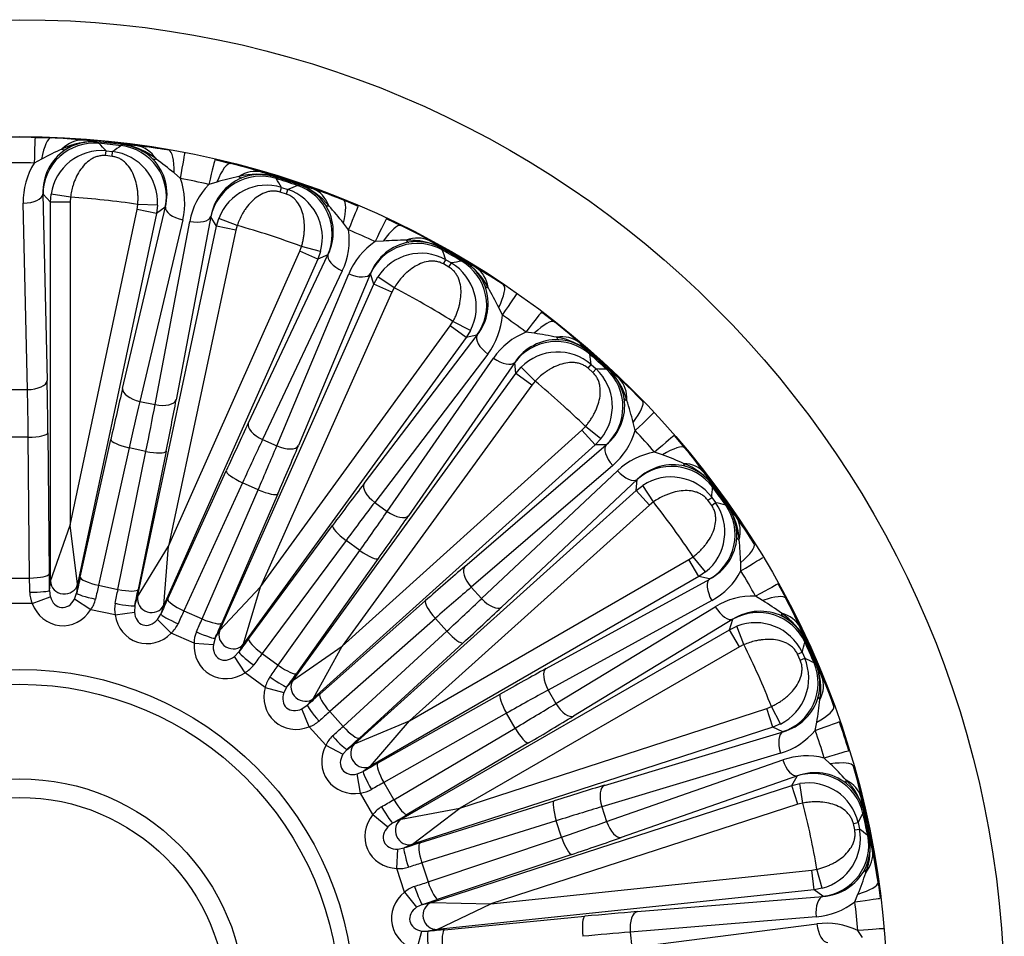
# Model space of a CAD drawing. Header units: millimetres. Extents: x 0 to 2285, y 0 to 1615.
# Tile 18 of 20: x 1617 to 1867, y 1099 to 1332. Entities that reach past the tile are written whole.
import ezdxf

# ---------------------------------------------------------------- set-up
doc = ezdxf.new("R2010")
doc.units = ezdxf.units.MM
doc.header["$LTSCALE"] = 7.692308
doc.layers.add('CAP500B', color=7, linetype='Continuous')
doc.layers.add('Default', color=7, linetype='Continuous')

# ---------------------------------------------------------------- blocks, each defined once
blk = doc.blocks.new('SE2')
at = {"layer": 'CAP500B', "color": 7, "linetype": 'Continuous'}
for p, q in [((1620.6, 1302.34), (1624.68, 1302.22)), ((1636.35, 1301.22), (1636.4, 1301.19)), ((1636.4, 1301.19), (1636.8, 1300.85)), ((1642.49, 1300.25), (1642.95, 1300.5)), ((1642.95, 1300.5), (1643.01, 1300.52)), ((1638.51, 1297.71), (1638.64, 1298.94)), ((1640.16, 1297.53), (1638.51, 1297.71)), ((1638.64, 1298.94), (1640.3, 1298.76)), ((1640.16, 1297.53), (1640.3, 1298.76)), ((1622.26, 1296.84), (1620.39, 1295.83)), ((1666.28, 1296.72), (1670.25, 1295.75)), ((1657.5, 1291.93), (1655.88, 1293.31)), ((1666.76, 1290.99), (1664.72, 1290.4)), ((1681.45, 1292.35), (1681.49, 1292.31)), ((1681.49, 1292.31), (1681.81, 1291.89)), ((1687.26, 1290.12), (1687.76, 1290.27)), ((1687.76, 1290.27), (1687.81, 1290.28)), ((1622.62, 1287.91), (1622.6, 1287.93)), ((1622.6, 1287.93), (1623.66, 1240.58)), ((1624.49, 1285.85), (1622.62, 1287.91)), ((1624.49, 1285.85), (1624.66, 1287.93)), ((1629.59, 1287.13), (1624.66, 1287.93)), ((1682.84, 1288.46), (1683.21, 1289.64)), ((1684.41, 1287.95), (1682.84, 1288.46)), ((1683.21, 1289.64), (1684.8, 1289.13)), ((1684.41, 1287.95), (1684.8, 1289.13)), ((1618.67, 1238.3), (1617.6, 1285.65)), ((1624.49, 1189.63), (1624.49, 1285.85)), ((1629.49, 1285.85), (1624.49, 1285.85)), ((1629.59, 1287.13), (1629.49, 1285.85)), ((1629.49, 1285.85), (1629.49, 1203.89)), ((1646.53, 1284.06), (1646.69, 1285.33)), ((1651.68, 1285.09), (1646.69, 1285.33)), ((1651.68, 1285.09), (1651.41, 1283.02)), ((1698.88, 1286.45), (1702.66, 1284.9)), ((1629.49, 1203.89), (1646.53, 1284.06)), ((1651.41, 1283.02), (1631.41, 1188.9)), ((1642.81, 1238.57), (1653.7, 1284.67)), ((1651.41, 1283.02), (1646.53, 1284.06)), ((1653.67, 1284.65), (1651.41, 1283.02)), ((1653.7, 1284.67), (1653.67, 1284.65)), ((1658.11, 1281.39), (1647.22, 1235.29)), ((1651.07, 1234.48), (1659.88, 1281.01)), ((1665.24, 1282.21), (1656.43, 1235.67)), ((1665.25, 1282.19), (1665.24, 1282.21)), ((1666.66, 1279.78), (1665.25, 1282.19)), ((1666.66, 1279.78), (1667.25, 1281.78)), ((1671.91, 1279.97), (1667.25, 1281.78)), ((1700.21, 1278.87), (1698.91, 1280.55)), ((1709.79, 1281.72), (1713.47, 1279.95)), ((1646.65, 1185.66), (1666.66, 1279.78)), ((1671.54, 1278.74), (1654.5, 1198.57)), ((1671.54, 1278.74), (1666.66, 1279.78)), ((1671.91, 1279.97), (1671.54, 1278.74)), ((1709.07, 1276.02), (1706.95, 1275.87)), ((1654.5, 1198.57), (1687.84, 1273.45)), ((1674.74, 1229.72), (1694.97, 1272.55)), ((1687.84, 1273.45), (1688.26, 1274.66)), ((1692.4, 1271.42), (1687.84, 1273.45)), ((1693.09, 1273.38), (1688.26, 1274.66)), ((1693.09, 1273.38), (1692.4, 1271.42)), ((1694.95, 1272.54), (1692.4, 1271.42)), ((1694.97, 1272.55), (1694.95, 1272.54)), ((1723.72, 1274.29), (1723.75, 1274.24)), ((1723.75, 1274.24), (1723.98, 1273.77)), ((1692.4, 1271.42), (1653.26, 1183.51)), ((1724.27, 1270.2), (1724.88, 1271.28)), ((1725.7, 1269.38), (1724.27, 1270.2)), ((1724.88, 1271.28), (1726.33, 1270.45)), ((1725.7, 1269.38), (1726.33, 1270.45)), ((1728.94, 1270.91), (1729.46, 1270.95)), ((1729.46, 1270.95), (1729.52, 1270.95)), ((1698.61, 1268.43), (1678.38, 1225.6)), ((1681.97, 1224), (1700.26, 1267.69)), ((1705.76, 1267.75), (1687.47, 1224.06)), ((1705.76, 1267.72), (1705.76, 1267.75)), ((1706.64, 1265.08), (1705.76, 1267.72)), ((1667.5, 1177.18), (1706.64, 1265.08)), ((1706.64, 1265.08), (1707.63, 1266.91)), ((1711.2, 1263.05), (1706.64, 1265.08)), ((1711.81, 1264.17), (1707.63, 1266.91)), ((1711.2, 1263.05), (1677.86, 1188.17)), ((1711.81, 1264.17), (1711.2, 1263.05)), ((1739.26, 1257.21), (1738.34, 1259.12)), ((1749.23, 1258.01), (1752.46, 1255.51)), ((1726.04, 1254.48), (1726.71, 1255.57)), ((1731.16, 1253.32), (1726.71, 1255.57)), ((1677.86, 1188.17), (1726.04, 1254.48)), ((1730.08, 1251.54), (1726.04, 1254.48)), ((1731.16, 1253.32), (1730.08, 1251.54)), ((1747.34, 1252.59), (1745.24, 1252.87)), ((1730.08, 1251.54), (1673.52, 1173.7)), ((1704.14, 1214.43), (1732.83, 1252.12)), ((1732.81, 1252.11), (1730.08, 1251.54)), ((1732.83, 1252.12), (1732.81, 1252.11)), ((1761.32, 1247.84), (1761.34, 1247.79)), ((1761.34, 1247.79), (1761.45, 1247.28)), ((1735.53, 1247.33), (1706.84, 1209.65)), ((1710.02, 1207.33), (1737, 1246.27)), ((1742.38, 1245.18), (1715.41, 1206.25)), ((1742.38, 1245.15), (1742.38, 1245.18)), ((1742.69, 1242.38), (1742.38, 1245.15)), ((1742.69, 1242.38), (1744.04, 1243.96)), ((1747.56, 1240.42), (1744.04, 1243.96)), ((1761, 1243.73), (1761.82, 1244.66)), ((1762.23, 1242.62), (1761, 1243.73)), ((1761.82, 1244.66), (1763.06, 1243.54)), ((1762.23, 1242.62), (1763.06, 1243.54)), ((1765.71, 1243.45), (1766.23, 1243.38)), ((1766.23, 1243.38), (1766.29, 1243.37)), ((1686.13, 1164.54), (1742.69, 1242.38)), ((1746.73, 1239.45), (1742.69, 1242.38)), ((1747.56, 1240.42), (1746.73, 1239.45)), ((1614.73, 1238.3), (1618.67, 1238.3)), ((1746.73, 1239.45), (1698.55, 1173.14)), ((1647.22, 1235.29), (1651.07, 1234.48)), ((1698.55, 1173.14), (1759.46, 1227.98)), ((1759.46, 1227.98), (1760.34, 1228.91)), ((1762.8, 1224.27), (1759.46, 1227.98)), ((1764.23, 1225.78), (1760.34, 1228.91)), ((1772.97, 1227.9), (1772.46, 1229.96)), ((1618.88, 1226.21), (1614.52, 1226.21)), ((1619.22, 1190.43), (1618.88, 1226.21)), ((1623.87, 1227.28), (1624.22, 1191.51)), ((1632.07, 1190.68), (1639.84, 1225.61)), ((1678.38, 1225.6), (1681.97, 1224)), ((1764.23, 1225.78), (1762.8, 1224.27)), ((1782.88, 1226.61), (1785.52, 1223.5)), ((1644.5, 1223.51), (1636.73, 1188.59)), ((1641.66, 1187.54), (1648.76, 1222.61)), ((1648.76, 1222.61), (1644.5, 1223.51)), ((1653.87, 1222.62), (1646.77, 1187.56)), ((1762.8, 1224.27), (1691.3, 1159.89)), ((1729.72, 1193.36), (1765.62, 1224.26)), ((1765.59, 1224.26), (1762.8, 1224.27)), ((1765.62, 1224.26), (1765.59, 1224.26)), ((1779.9, 1221.7), (1777.91, 1222.42)), ((1654.28, 1185.12), (1669.14, 1217.66)), ((1767.26, 1219.02), (1731.36, 1188.12)), ((1733.99, 1185.2), (1768.47, 1217.67)), ((1773.51, 1215.49), (1739.04, 1183.01)), ((1773.23, 1212.69), (1773.51, 1215.46)), ((1773.51, 1215.46), (1773.51, 1215.49)), ((1673.27, 1214.65), (1658.4, 1182.1)), ((1663.01, 1180.05), (1677.25, 1212.87)), ((1677.25, 1212.87), (1673.27, 1214.65)), ((1701.72, 1148.31), (1773.23, 1212.69)), ((1773.23, 1212.69), (1774.88, 1213.95)), ((1776.57, 1208.98), (1773.23, 1212.69)), ((1777.59, 1209.76), (1774.88, 1213.95)), ((1792.59, 1214.16), (1792.6, 1214.1)), ((1792.6, 1214.1), (1792.61, 1213.58)), ((1682.25, 1211.83), (1668.01, 1179)), ((1791.42, 1210.2), (1792.42, 1210.93)), ((1792.4, 1208.86), (1791.42, 1210.2)), ((1792.42, 1210.93), (1793.4, 1209.58)), ((1706.84, 1209.65), (1710.02, 1207.33)), ((1776.57, 1208.98), (1715.66, 1154.13)), ((1777.59, 1209.76), (1776.57, 1208.98)), ((1792.4, 1208.86), (1793.4, 1209.58)), ((1795.97, 1208.94), (1796.47, 1208.77)), ((1796.47, 1208.77), (1796.52, 1208.75)), ((1624.49, 1189.63), (1629.49, 1203.89)), ((1631.41, 1188.9), (1629.49, 1203.89)), ((1674.85, 1175.06), (1696.16, 1203.8)), ((1646.65, 1185.66), (1654.5, 1198.57)), ((1653.26, 1183.51), (1654.5, 1198.57)), ((1699.56, 1199.99), (1678.25, 1171.25)), ((1703.09, 1197.43), (1699.56, 1199.99)), ((1682.34, 1168.28), (1703.09, 1197.43)), ((1707.76, 1195.37), (1687.01, 1166.22)), ((1715.66, 1154.13), (1786.64, 1195.12)), ((1786.64, 1195.12), (1787.7, 1195.84)), ((1789.14, 1190.79), (1786.64, 1195.12)), ((1790.85, 1191.97), (1787.7, 1195.84)), ((1799.84, 1192.23), (1799.77, 1194.35)), ((1614.18, 1190.43), (1619.22, 1190.43)), ((1789.14, 1190.79), (1705.81, 1142.68)), ((1750.35, 1167.44), (1791.89, 1190.19)), ((1790.85, 1191.97), (1789.14, 1190.79)), ((1791.86, 1190.2), (1789.14, 1190.79)), ((1791.89, 1190.19), (1791.86, 1190.2)), ((1624.25, 1187.31), (1624.49, 1189.63)), ((1631.41, 1188.9), (1631.16, 1186.58)), ((1636.73, 1188.59), (1641.66, 1187.54)), ((1667.5, 1177.18), (1677.86, 1188.17)), ((1673.52, 1173.7), (1677.86, 1188.17)), ((1731.36, 1188.12), (1733.99, 1185.2)), ((1809.27, 1188.91), (1811.2, 1185.31)), ((1619.87, 1183.96), (1624.47, 1185.68)), ((1624.25, 1187.31), (1624.47, 1185.68)), ((1630.6, 1185.03), (1631.16, 1186.58)), ((1634.75, 1182.4), (1630.6, 1185.03)), ((1645.93, 1183.44), (1646.65, 1185.66)), ((1805.33, 1184.72), (1803.53, 1185.84)), ((1619.87, 1183.96), (1613.53, 1183.96)), ((1645.93, 1183.44), (1645.81, 1181.8)), ((1653.26, 1183.51), (1652.54, 1181.29)), ((1692.87, 1160.94), (1719.69, 1184.62)), ((1792.41, 1184.72), (1750.87, 1161.97)), ((1752.84, 1158.56), (1793.31, 1183.16)), ((1640.95, 1181.08), (1634.75, 1182.4)), ((1640.95, 1181.08), (1645.81, 1181.8)), ((1651.67, 1179.9), (1652.54, 1181.29)), ((1658.4, 1182.1), (1663.01, 1180.05)), ((1722.24, 1180.19), (1695.42, 1156.5)), ((1725.15, 1176.95), (1722.24, 1180.19)), ((1655.18, 1176.46), (1651.67, 1179.9)), ((1797.79, 1179.97), (1757.32, 1155.38)), ((1796.93, 1177.29), (1797.78, 1179.95)), ((1796.93, 1177.29), (1798.81, 1178.19)), ((1797.78, 1179.95), (1797.79, 1179.97)), ((1800.59, 1173.52), (1798.81, 1178.19)), ((1660.97, 1173.88), (1655.18, 1176.46)), ((1666.33, 1175.15), (1665.88, 1173.57)), ((1666.33, 1175.15), (1667.5, 1177.18)), ((1698.79, 1152.76), (1725.15, 1176.95)), ((1713.6, 1129.18), (1796.93, 1177.29)), ((1799.43, 1172.97), (1796.93, 1177.29)), ((1660.97, 1173.88), (1665.88, 1173.57)), ((1673.52, 1173.7), (1672.35, 1171.67)), ((1686.13, 1164.54), (1698.55, 1173.14)), ((1691.3, 1159.89), (1698.55, 1173.14)), ((1729.29, 1173.96), (1702.94, 1149.76)), ((1799.43, 1172.97), (1728.45, 1131.99)), ((1800.59, 1173.52), (1799.43, 1172.97)), ((1816.17, 1174.65), (1816.07, 1174.14)), ((1816.17, 1174.71), (1816.17, 1174.65)), ((1671.21, 1170.49), (1672.35, 1171.67)), ((1673.93, 1166.4), (1671.21, 1170.49)), ((1678.25, 1171.25), (1682.34, 1168.28)), ((1814.21, 1171.08), (1815.34, 1171.59)), ((1814.89, 1169.56), (1814.21, 1171.08)), ((1814.89, 1169.56), (1816.02, 1170.06)), ((1815.34, 1171.59), (1816.02, 1170.06)), ((1818.4, 1168.9), (1818.85, 1168.63)), ((1818.85, 1168.63), (1818.89, 1168.6)), ((1679.06, 1162.67), (1673.93, 1166.4)), ((1679.06, 1162.67), (1683.79, 1161.35)), ((1684.57, 1162.8), (1683.79, 1161.35)), ((1684.57, 1162.8), (1686.13, 1164.54)), ((1707.57, 1143.38), (1738.73, 1160.97)), ((1750.87, 1161.97), (1752.84, 1158.56)), ((1688.37, 1157.23), (1689.73, 1158.15)), ((1691.3, 1159.89), (1689.73, 1158.15)), ((1806.4, 1157.32), (1807.58, 1157.81)), ((1809.86, 1153.37), (1807.58, 1157.81)), ((1690.18, 1152.66), (1688.37, 1157.23)), ((1695.42, 1156.5), (1698.79, 1152.76)), ((1740.29, 1156.11), (1709.14, 1138.52)), ((1728.45, 1131.99), (1806.4, 1157.32)), ((1742.47, 1152.33), (1740.29, 1156.11)), ((1807.94, 1152.56), (1806.4, 1157.32)), ((1694.42, 1147.95), (1690.18, 1152.66)), ((1701.72, 1148.31), (1715.66, 1154.13)), ((1705.81, 1142.68), (1715.66, 1154.13)), ((1807.94, 1152.56), (1716.43, 1122.83)), ((1809.86, 1153.37), (1807.94, 1152.56)), ((1810.48, 1151.42), (1807.94, 1152.56)), ((1818.7, 1151.75), (1819.08, 1153.84)), ((1711.66, 1134.15), (1742.47, 1152.33)), ((1765.15, 1137.79), (1810.51, 1151.41)), ((1810.51, 1151.41), (1810.48, 1151.42)), ((1694.42, 1147.95), (1698.78, 1145.67)), ((1699.83, 1146.93), (1701.72, 1148.31)), ((1745.9, 1148.55), (1715.09, 1130.36)), ((1699.83, 1146.93), (1698.78, 1145.67)), ((1809.88, 1145.95), (1764.52, 1132.33)), ((1705.81, 1142.68), (1703.92, 1141.31)), ((1765.73, 1128.59), (1810.44, 1144.23)), ((1822.52, 1143.26), (1820.99, 1144.73)), ((1702.4, 1140.69), (1703.92, 1141.31)), ((1703.21, 1135.84), (1702.4, 1140.69)), ((1814.16, 1140.19), (1769.45, 1124.54)), ((1812.76, 1137.74), (1814.14, 1140.16)), ((1814.14, 1140.16), (1814.16, 1140.19)), ((1709.14, 1138.52), (1711.66, 1134.15)), ((1721.25, 1108.01), (1812.76, 1137.74)), ((1812.76, 1137.74), (1814.78, 1138.23)), ((1814.3, 1132.99), (1812.76, 1137.74)), ((1815.55, 1133.29), (1814.78, 1138.23)), ((1706.38, 1130.35), (1703.21, 1135.84)), ((1718.3, 1123.15), (1752.43, 1133.88)), ((1814.3, 1132.99), (1736.35, 1107.67)), ((1815.55, 1133.29), (1814.3, 1132.99)), ((1706.38, 1130.35), (1710.17, 1127.22)), ((1713.6, 1129.18), (1728.45, 1131.99)), ((1716.43, 1122.83), (1728.45, 1131.99)), ((1764.52, 1132.33), (1765.73, 1128.59)), ((1831.02, 1131.16), (1830.82, 1130.68)), ((1831.04, 1131.21), (1831.02, 1131.16)), ((1711.47, 1128.23), (1710.17, 1127.22)), ((1711.47, 1128.23), (1713.6, 1129.18)), ((1752.95, 1128.79), (1718.82, 1118.07)), ((1754.3, 1124.65), (1752.95, 1128.79)), ((1828.37, 1128.07), (1829.58, 1128.33)), ((1828.71, 1126.45), (1828.37, 1128.07)), ((1829.58, 1128.33), (1829.92, 1126.7)), ((1828.71, 1126.45), (1829.92, 1126.7)), ((1832.01, 1125.07), (1832.39, 1124.71)), ((1716.43, 1122.83), (1714.3, 1121.88)), ((1720.38, 1113.27), (1754.3, 1124.65)), ((1832.39, 1124.71), (1832.43, 1124.67)), ((1712.47, 1116.68), (1712.68, 1121.59)), ((1712.68, 1121.59), (1714.3, 1121.88)), ((1756.87, 1120.23), (1722.95, 1108.85)), ((1718.82, 1118.07), (1720.38, 1113.27)), ((1714.43, 1110.66), (1712.47, 1116.68)), ((1736.35, 1107.67), (1817.86, 1116.23)), ((1817.86, 1116.23), (1819.12, 1116.47)), ((1818.39, 1111.27), (1817.86, 1116.23)), ((1820.43, 1111.65), (1819.12, 1116.47)), ((1834.64, 1113.17), (1835.19, 1109.12)), ((1714.43, 1110.66), (1717.48, 1106.81)), ((1818.39, 1111.27), (1722.69, 1101.21)), ((1820.43, 1111.65), (1818.39, 1111.27)), ((1820.63, 1109.62), (1818.39, 1111.27)), ((1828.74, 1108.23), (1829.55, 1110.19)), ((1718.96, 1107.53), (1717.48, 1106.81)), ((1718.96, 1107.53), (1721.25, 1108.01)), ((1721.25, 1108.01), (1736.35, 1107.67)), ((1722.69, 1101.21), (1736.35, 1107.67)), ((1773.45, 1105.71), (1820.66, 1109.6)), ((1820.66, 1109.6), (1820.63, 1109.62)), ((1724.59, 1101.13), (1760.21, 1104.53)), ((1818.9, 1104.4), (1771.7, 1100.5)), ((1772.11, 1096.59), (1819.09, 1102.6)), ((1717.54, 1096.02), (1718.77, 1100.78)), ((1718.77, 1100.78), (1720.41, 1100.72)), ((1722.69, 1101.21), (1720.41, 1100.72)), ((1771.7, 1100.5), (1772.11, 1096.59)), ((1830.71, 1099.14), (1829.52, 1100.89))]:
    blk.add_line(p, q, dxfattribs=at)
for radius in [250, 220.3, 85, 81.22, 57.21, 52.49]:
    blk.add_circle((1616.7, 1082.23), radius, dxfattribs=at)
for centre, radius, start, end in [((1616.7, 1085), 217.37, 88.9709, 91.0291), ((1618.72, 1154.96), 147.38, 84.5082, 87.6794), ((1616.7, 1082.23), 220.13, 80.0788, 87.9212), ((1635.35, 1283.67), 17.58, 86.7143, 116.7363), ((1635.17, 1288.76), 12.52, 84.5752, 123.5556), ((1628.92, 1256.3), 45.53, 80.6066, 85.0866), ((1616.7, 1082.23), 219.84, 83.1416, 84.8584), ((1616.7, 1082.23), 219.53, 83.2523, 84.7477), ((1204.39, 881.7), 602.22, 43.85562, 44.10797), ((1978.7, 799.77), 602.92, 123.89218, 124.14424), ((1641.57, 1288.08), 12.52, 44.4444, 83.4248), ((1640.93, 1255.03), 45.53, 82.9134, 87.3934), ((1640.34, 1283.15), 17.58, 51.2637, 81.2857), ((1629.65, 1152.42), 148.76, 80.3354, 83.477), ((1663.02, 1219.92), 87.06, 114.1274, 117.9218), ((1635.5, 1288.5), 12.91, 124.1635, 182.5276), ((1637.5, 1286), 12.99, 84.9878, 171.4682), ((1638.7, 1285.86), 13, 356.6016, 82.9424), ((1616.7, 1090.42), 205.45, 88.9705, 91.0295), ((1635.86, 1286.13), 18.26, 147.8933, 181.5149), ((1641.17, 1287.9), 12.94, 345.5283, 43.7806), ((1600.02, 1226.54), 87.05, 50.078, 53.8727), ((1633.79, 1152.95), 147.38, 72.5082, 75.6794), ((1616.7, 1082.23), 220.13, 68.0788, 75.9212), ((1676.82, 1275.39), 17.58, 74.7143, 104.7363), ((1677.7, 1280.4), 12.52, 72.5752, 111.5556), ((1664.84, 1249.95), 45.53, 68.6066, 73.0866), ((1640.35, 1285.66), 18.26, 346.4852, 20.1067), ((1618.4, 1090.24), 205.45, 76.9705, 79.0295), ((1677.83, 1277.69), 18.26, 135.8933, 169.5149), ((1677.98, 1280.09), 12.91, 112.1635, 170.5276), ((1690.64, 1207.28), 87.06, 102.1274, 105.9218), ((1679.41, 1277.22), 12.99, 72.9878, 159.4682), ((1616.7, 1082.23), 219.84, 71.1416, 72.8584), ((1171.7, 971.8), 602.22, 31.85562, 32.10797), ((1616.7, 1082.23), 219.53, 71.2523, 72.7477), ((1912.07, 730.67), 602.92, 111.89218, 112.14424), ((1683.83, 1278.41), 12.52, 32.4444, 71.4248), ((1676.33, 1246.22), 45.53, 70.9134, 75.3934), ((1681.6, 1273.84), 17.58, 39.2637, 69.2857), ((1680.55, 1276.83), 13, 344.6016, 70.9424), ((1643.96, 1148.19), 148.76, 68.3354, 71.477), ((1616.7, 1082.23), 205.3, 81.5995, 86.4005), ((1683.39, 1278.32), 12.94, 333.5283, 31.7806), ((1630.39, 1226.86), 87.05, 38.078, 41.8727), ((1616.7, 1082.23), 205.3, 69.5995, 74.4005), ((1682.13, 1276.29), 18.26, 334.4852, 8.1067), ((1620.03, 1089.71), 205.45, 64.9705, 67.0295), ((1616.7, 1082.23), 220.13, 56.0788, 63.9212), ((1717.13, 1260.71), 18.26, 123.8933, 157.5149), ((1717.77, 1263.02), 12.91, 100.1635, 158.5276), ((1715.02, 1189.17), 87.06, 90.1274, 93.9218), ((1715.67, 1258.67), 17.58, 62.7143, 92.7363), ((1717.57, 1263.39), 12.52, 60.5752, 99.5556), ((1698.66, 1236.28), 45.53, 56.6066, 61.0866), ((1718.58, 1259.92), 12.99, 60.9878, 147.4682), ((1616.7, 1082.23), 219.84, 59.1416, 60.8584), ((1158.47, 1066.74), 602.22, 19.85562, 20.10797), ((1616.7, 1082.23), 219.53, 59.2523, 60.7477), ((1832.52, 676.95), 602.92, 99.89218, 100.14424), ((1719.62, 1259.3), 13, 332.6016, 58.9424), ((1723.15, 1260.17), 12.52, 20.4444, 59.4248), ((1709.12, 1230.24), 45.53, 58.9134, 63.3934), ((1720.02, 1256.16), 17.58, 27.2637, 57.2857), ((1657.08, 1141.08), 148.76, 56.3354, 59.477), ((1616.7, 1082.23), 205.3, 57.5995, 62.4005), ((1722.71, 1260.16), 12.94, 321.5283, 19.7806), ((1660.16, 1220.85), 87.05, 26.078, 29.8727), ((1721.05, 1258.45), 18.26, 322.4852, 356.1067), ((1621.51, 1088.86), 205.45, 52.9705, 55.0295), ((1661.08, 1139.88), 147.38, 48.5082, 51.6794), ((1616.7, 1082.23), 220.13, 44.0788, 51.9212), ((1752.04, 1235.93), 18.26, 111.8933, 145.5149), ((1735.11, 1166.39), 87.06, 78.1274, 81.9218), ((1753.15, 1238.06), 12.91, 88.1635, 146.5276), ((1750.19, 1234.24), 17.58, 50.7143, 80.7363), ((1753.03, 1238.46), 12.52, 48.5752, 87.5556), ((1728.9, 1215.87), 45.53, 44.6066, 49.0866), ((1753.3, 1234.85), 12.99, 48.9878, 135.4682), ((1616.7, 1082.23), 219.84, 47.1416, 48.8584), ((1165.26, 1162.35), 602.22, 7.85562, 8.10797), ((1616.7, 1082.23), 219.53, 47.2523, 48.7477), ((1743.54, 640.93), 602.92, 87.89218, 88.14424), ((1754.18, 1234.04), 13, 320.6016, 46.9424), ((1757.82, 1234.15), 12.52, 8.4444, 47.4248), ((1737.88, 1207.79), 45.53, 46.9134, 51.3934), ((1753.92, 1230.88), 17.58, 15.2637, 45.2857), ((1616.7, 1082.23), 205.3, 45.5995, 50.4005), ((1757.38, 1234.24), 12.94, 309.5283, 7.7806), ((1688.03, 1208.79), 87.05, 14.078, 17.8727), ((1755.41, 1232.9), 18.26, 310.4852, 344.1067), ((1622.78, 1087.71), 205.45, 40.9705, 43.0295), ((1616.7, 1082.23), 220.13, 32.0788, 39.9212), ((1781.04, 1204.43), 18.26, 99.8933, 133.5149), ((1750.02, 1139.94), 87.06, 66.1274, 69.9218), ((1782.57, 1206.28), 12.91, 76.1635, 134.5276), ((1778.87, 1203.17), 17.58, 38.7143, 68.7363), ((1782.53, 1206.7), 12.52, 36.5752, 75.5556), ((1782.05, 1203.12), 12.99, 36.9878, 123.4682), ((1754.23, 1189.62), 45.53, 32.6066, 37.0866), ((1191.78, 1254.46), 602.22, 355.85562, 356.10797), ((1616.7, 1082.23), 219.84, 35.1416, 36.8584), ((1616.7, 1082.23), 219.53, 35.2523, 36.7477), ((1616.7, 1082.23), 205.3, 33.5995, 38.4005), ((1782.74, 1202.14), 13, 308.6016, 34.9424), ((1649.01, 624.2), 602.92, 75.89218, 76.14424), ((1786.32, 1201.49), 12.52, 356.4444, 35.4248), ((1761.33, 1179.85), 45.53, 34.9134, 39.3934), ((1781.83, 1199.1), 17.58, 3.2637, 33.2857), ((1677.52, 1119.57), 148.76, 32.3354, 35.477), ((1785.91, 1201.67), 12.94, 297.5283, 355.7806), ((1712.78, 1191.19), 87.05, 2.078, 5.8727), ((1783.7, 1200.77), 18.26, 298.4852, 332.1067), ((1623.79, 1086.33), 205.45, 28.9705, 31.0295), ((1626.54, 1186.9), 7.28, 180.5356, 203.7575), ((1628.84, 1186.65), 7.28, 324.2412, 347.4657), ((1802.86, 1167.59), 18.26, 87.8933, 121.5149), ((1680.69, 1116.85), 147.38, 24.5082, 27.6794), ((1616.7, 1082.23), 220.13, 20.0788, 27.9212), ((1648.08, 1182.56), 7.28, 168.5356, 191.7575), ((1759.1, 1110.96), 87.06, 54.1274, 57.9218), ((1804.73, 1169.09), 12.91, 64.1635, 122.5276), ((1800.47, 1166.8), 17.58, 26.7143, 56.7363), ((1804.79, 1169.5), 12.52, 24.5752, 63.5556), ((1650.29, 1181.85), 7.28, 312.2412, 335.4657), ((1803.57, 1166.1), 12.99, 24.9878, 111.4682), ((1773.55, 1158.68), 45.53, 20.6066, 25.0866), ((1668.25, 1173.85), 7.28, 156.5356, 179.7575), ((1616.7, 1082.23), 205.3, 21.5995, 26.4005), ((1236.87, 1339.04), 602.22, 343.85562, 344.10797), ((1616.7, 1082.23), 219.53, 23.2523, 24.7477), ((1616.7, 1082.23), 219.84, 23.1416, 24.8584), ((1804.04, 1164.99), 13, 296.6016, 22.9424), ((1553.08, 627.49), 602.92, 63.89218, 64.14424), ((1670.26, 1172.69), 7.28, 300.2412, 323.4657), ((1807.41, 1163.62), 12.52, 344.4444, 23.4248), ((1778.47, 1147.65), 45.53, 22.9134, 27.3934), ((1802.52, 1162.22), 17.58, 351.2637, 21.2857), ((1686.18, 1161.13), 7.28, 144.5356, 167.7575), ((1807.05, 1163.87), 12.94, 285.5283, 343.7806), ((1733.34, 1168.84), 87.05, 350.078, 353.8727), ((1687.9, 1159.58), 7.28, 288.2412, 311.4657), ((1619.33, 1083.09), 217.37, 16.9709, 19.0291), ((1701.06, 1144.96), 7.28, 132.5356, 155.7575), ((1804.7, 1163.46), 18.26, 286.4852, 320.1067), ((1624.49, 1084.76), 205.45, 16.9705, 19.0295), ((1816.54, 1127.02), 18.26, 75.8933, 109.5149), ((1761.96, 1080.72), 87.06, 42.1274, 45.9218), ((1616.7, 1082.23), 220.13, 8.0788, 15.9212), ((1818.68, 1128.09), 12.91, 52.1635, 110.5276), ((1816.92, 1125.42), 12.99, 12.9878, 99.4682), ((1814.04, 1126.75), 17.58, 14.7143, 44.7363), ((1818.82, 1128.49), 12.52, 12.5752, 51.5556), ((1702.42, 1143.08), 7.28, 276.2412, 299.4657), ((1616.7, 1082.23), 205.3, 9.5995, 14.4005), ((1786.02, 1124.4), 45.53, 8.6066, 13.0866), ((1712.26, 1126.05), 7.28, 120.5356, 143.7575), ((1298.57, 1412.4), 602.22, 331.85562, 332.10797), ((1616.7, 1082.23), 219.53, 11.2523, 12.7477), ((1616.7, 1082.23), 219.84, 11.1416, 12.8584), ((1817.15, 1124.23), 13, 284.6016, 10.9424), ((1459.92, 650.66), 602.92, 51.89218, 52.14424), ((1820.16, 1122.19), 12.52, 332.4444, 11.4248), ((1815.09, 1121.83), 17.58, 339.2637, 9.2857), ((1788.53, 1112.58), 45.53, 10.9134, 15.3934), ((1687.45, 1091.6), 148.76, 8.3354, 11.477), ((1713.2, 1123.93), 7.28, 264.2412, 287.4657), ((1819.86, 1122.52), 12.94, 273.5283, 331.7806), ((1748.79, 1142.69), 87.05, 338.078, 341.8727), ((1719.28, 1105.22), 7.28, 108.5356, 131.7575), ((1817.48, 1122.6), 18.26, 274.4852, 308.1067), ((1624.84, 1083.09), 205.45, 4.9705, 7.0295), ((1821.48, 1084.49), 18.26, 63.8933, 97.5149)]:
    blk.add_arc(centre, radius, start, end, dxfattribs=at)
for centre, major_axis, ratio, start_param, end_param in [((1620.39, 1290.35), (0.22, 12), 0.00924, 0.025249, 1.095869), ((1624.25, 1290.23), (0.51, 11.99), 0.225152, 0.02687, 0.996422), ((1635.61, 1287.91), (9.6, 8.76), 0.997908, 0.740606, 2.400987), ((1631.94, 1289.7), (1.19, 11.94), 0.703479, 0.03684, 0.700227), ((1635.24, 1288.24), (7.4, 10.69), 0.998593, 0.51631, 1.17412), ((1640.97, 1287.35), (7.57, -10.57), 0.997908, 0.740606, 2.400987), ((1641.4, 1287.6), (-5.01, 11.99), 0.998593, 5.109066, 5.766875), ((1644.92, 1288.33), (1.32, 11.93), 0.703479, 5.582958, 6.246345), ((1625.56, 1303.4), (2.75, -4.18), 0.272046, 5.787165, 6.232339), ((1652.56, 1287.25), (2, 11.83), 0.225152, 5.286764, 6.256315), ((1656.36, 1286.57), (2.28, 11.78), 0.00924, -1.095869, -0.025249), ((1654.01, 1300.41), (-3.56, -3.51), 0.272046, 0.050846, 0.49602), ((1663.58, 1285.03), (2.71, 11.69), 0.00924, 0.025249, 1.095869), ((1667.33, 1284.11), (2.99, 11.62), 0.225152, 0.02687, 0.996422), ((1677.96, 1279.49), (11.22, 6.57), 0.997908, 0.740606, 2.400987), ((1674.74, 1282), (3.65, 11.43), 0.703479, 0.03684, 0.700227), ((1677.66, 1279.89), (9.46, 8.92), 0.998593, 0.51631, 1.17412), ((1671.35, 1296.72), (1.82, -4.66), 0.272046, 5.787165, 6.232339), ((1683.08, 1277.82), (5.21, -11.91), 0.997908, 0.740606, 2.400987), ((1683.56, 1277.97), (-2.41, 12.77), 0.998593, 5.109066, 5.766875), ((1617.6, 1287.93), (-5, -0.11), 0.457257, 1.560529, 3.092526), ((1687.16, 1277.96), (3.77, 11.39), 0.703479, 5.582958, 6.246345), ((1698.56, 1287.88), (-4.21, -2.7), 0.272046, 0.050846, 0.49602), ((1694.4, 1275.32), (4.41, 11.16), 0.225152, 5.286764, 6.256315), ((1658.58, 1283.63), (4.87, -1.15), 0.457257, 3.19066, 4.722656), ((1697.97, 1273.85), (4.68, 11.05), 0.00924, -1.095869, -0.025249), ((1660.35, 1283.25), (-4.91, 0.93), 0.457257, 1.560529, 3.092526), ((1704.72, 1270.85), (5.08, 10.87), 0.00924, 0.025249, 1.095869), ((1708.2, 1269.18), (5.34, 10.75), 0.225152, 0.02687, 0.996422), ((1717.63, 1262.44), (12.34, 4.1), 0.997908, 0.740606, 2.400987), ((1715.01, 1265.56), (5.94, 10.42), 0.703479, 0.03684, 0.700227), ((1714.75, 1280.67), (0.81, -4.93), 0.272046, 5.787165, 6.232339), ((1717.43, 1262.89), (11.11, 6.76), 0.998593, 0.51631, 1.17412), ((1699.54, 1270.52), (4.52, -2.14), 0.457257, 3.19066, 4.722656), ((1722.3, 1259.74), (2.62, -12.73), 0.997908, 0.740606, 2.400987), ((1722.79, 1259.8), (0.3, 13), 0.998593, 5.109066, 5.766875), ((1701.19, 1269.78), (-4.61, 1.93), 0.457257, 1.560529, 3.092526), ((1726.31, 1259.04), (6.06, 10.36), 0.703479, 5.582958, 6.246345), ((1739.53, 1266.37), (-4.68, -1.76), 0.272046, 0.050846, 0.49602), ((1732.85, 1254.94), (6.64, 10), 0.225152, 5.286764, 6.256315), ((1736.04, 1252.77), (6.88, 9.83), 0.00924, -1.095869, -0.025249), ((1742.01, 1248.43), (7.23, 9.58), 0.00924, 0.025249, 1.095869), ((1745.06, 1246.07), (7.46, 9.4), 0.225152, 0.02687, 0.996422), ((1736.87, 1249.18), (3.98, -3.03), 0.457257, 3.19066, 4.722656), ((1752.89, 1237.52), (12.92, 1.44), 0.997908, 0.740606, 2.400987), ((1750.98, 1241.12), (7.98, 8.96), 0.703479, 0.03684, 0.700227), ((1753.87, 1255.95), (-0.23, -4.99), 0.272046, 5.787165, 6.232339), ((1752.79, 1238), (12.27, 4.3), 0.998593, 0.51631, 1.17412), ((1738.34, 1248.12), (-4.11, 2.85), 0.457257, 1.560529, 3.092526), ((1756.9, 1233.91), (-0.08, -13), 0.997908, 0.740606, 2.400987), ((1757.39, 1233.86), (2.99, 12.65), 0.998593, 5.109066, 5.766875), ((1618.67, 1240.58), (-5, -0.11), 0.457257, 1.560529, 3.092526), ((1621.53, 1215.43), (0, 55), 0.043661, -1.35353, -1.095786), ((1760.68, 1232.38), (8.08, 8.87), 0.703479, 5.582958, 6.246345), ((1616.53, 1215.43), (0, 50), 0.048027, -1.35353, -1.095786), ((1639.67, 1213.52), (11.44, 53.8), 0.043661, 1.095786, 1.35353), ((1647.7, 1237.53), (4.87, -1.15), 0.457257, 3.19066, 4.722656), ((1644.56, 1212.48), (10.4, 48.91), 0.048027, 1.095786, 1.35353), ((1651.55, 1236.71), (-4.91, 0.93), 0.457257, 1.560529, 3.092526), ((1649.12, 1211.51), (11.44, 53.8), 0.043661, -1.35353, -1.095786), ((1775.13, 1236.81), (-4.94, -0.75), 0.272046, 0.050846, 0.49602), ((1766.22, 1227.02), (8.57, 8.4), 0.225152, 5.286764, 6.256315), ((1644.23, 1212.55), (10.4, 48.91), 0.048027, -1.35353, -1.095786), ((1768.89, 1224.23), (8.77, 8.19), 0.00924, -1.095869, -0.025249), ((1666.46, 1205.88), (22.37, 50.25), 0.043661, 1.095786, 1.35353), ((1679.31, 1227.69), (4.52, -2.14), 0.457257, 3.19066, 4.722656), ((1618.88, 1227.28), (-5, -0.05), 0.215551, 1.568719, 3.096908), ((1644.73, 1224.57), (4.88, -1.09), 0.215551, 3.186277, 4.714466), ((1671.03, 1203.85), (20.34, 45.68), 0.048027, 1.095786, 1.35353), ((1773.83, 1218.74), (9.06, 7.87), 0.00924, 0.025249, 1.095869), ((1648.99, 1223.66), (-4.9, 0.99), 0.215551, 1.568719, 3.096908), ((1670.72, 1203.98), (20.34, 45.68), 0.048027, -1.35353, -1.095786), ((1682.9, 1226.09), (-4.61, 1.93), 0.457257, 1.560529, 3.092526), ((1675.29, 1201.95), (22.37, 50.25), 0.043661, -1.35353, -1.095786), ((1768.96, 1220.55), (3.26, -3.79), 0.457257, 3.19066, 4.722656), ((1776.32, 1215.8), (9.25, 7.64), 0.225152, 0.02687, 0.996422), ((1673.71, 1215.63), (4.55, -2.08), 0.215551, 3.186277, 4.714466), ((1770.17, 1219.2), (-3.43, 3.64), 0.457257, 1.560529, 3.092526), ((1782.2, 1205.81), (12.94, -1.27), 0.997908, 0.740606, 2.400987), ((1786.99, 1223.64), (-1.26, -4.84), 0.272046, 5.787165, 6.232339), ((1781.08, 1209.73), (9.67, 7.11), 0.703479, 0.03684, 0.700227), ((1782.2, 1206.31), (12.89, 1.65), 0.998593, 0.51631, 1.17412), ((1677.69, 1213.86), (-4.59, 1.99), 0.215551, 1.568719, 3.096908), ((1691.08, 1192.83), (32.33, 44.5), 0.043661, 1.095786, 1.35353), ((1708.18, 1211.5), (3.98, -3.03), 0.457257, 3.19066, 4.722656), ((1695.12, 1189.89), (29.39, 40.45), 0.048027, 1.095786, 1.35353), ((1785.37, 1201.45), (-2.79, -12.7), 0.997908, 0.740606, 2.400987), ((1785.84, 1201.29), (5.56, 11.75), 0.998593, 5.109066, 5.766875), ((1694.85, 1190.09), (29.39, 40.45), 0.048027, -1.35353, -1.095786), ((1698.9, 1187.15), (32.33, 44.5), 0.043661, -1.35353, -1.095786), ((1711.37, 1209.18), (-4.11, 2.85), 0.457257, 1.560529, 3.092526), ((1788.75, 1199.17), (9.75, 7), 0.703479, 5.582958, 6.246345), ((1700.2, 1200.86), (4.02, -2.98), 0.215551, 3.186277, 4.714466), ((1803.8, 1200.49), (-4.99, 0.29), 0.272046, 0.050846, 0.49602), ((1793.05, 1192.77), (10.13, 6.43), 0.225152, 5.286764, 6.256315), ((1703.72, 1198.3), (-4.07, 2.9), 0.215551, 1.568719, 3.096908), ((1795.08, 1189.49), (10.28, 6.19), 0.00924, -1.095869, -0.025249), ((1712.45, 1174.95), (40.87, 36.8), 0.043661, 1.095786, 1.35353), ((1733.06, 1189.65), (3.26, -3.79), 0.457257, 3.19066, 4.722656), ((1619.22, 1191.51), (-5, -0.05), 0.215551, 1.568719, 3.096908), ((1617.73, 1183.96), (0, 30), 0.050938, -1.475102, -1.35353), ((1622.73, 1183.96), (0, 35), 0.043661, -1.475102, -1.35353), ((1631.96, 1182.99), (7.28, 34.24), 0.043661, 1.35353, 1.475102), ((1636.95, 1189.64), (4.88, -1.09), 0.215551, 3.186277, 4.714466), ((1794.39, 1185.87), (2.4, -4.39), 0.457257, 3.19066, 4.722656), ((1627.99, 1189.63), (3.48, -0.37), 0.92274, 3.255008, 6.16977), ((1636.84, 1181.95), (6.24, 29.34), 0.050938, 1.35353, 1.475102), ((1638.86, 1181.52), (6.24, 29.34), 0.050938, -1.475102, -1.35353), ((1641.89, 1188.59), (-4.9, 0.99), 0.215551, 1.568719, 3.096908), ((1643.74, 1180.49), (7.28, 34.24), 0.043661, -1.475102, -1.35353), ((1715.79, 1171.23), (37.16, 33.46), 0.048027, 1.095786, 1.35353), ((1798.78, 1183.09), (10.5, 5.81), 0.00924, 0.025249, 1.095869), ((1619.25, 1187.31), (-5, -0.02), 0.095547, 1.570396, 3.097759), ((1627.77, 1187.53), (0.48, 4.57), 0.761201, 2.065171, 4.218014), ((1636.05, 1185.54), (4.89, -1.06), 0.095547, 3.185427, 4.712789), ((1650.07, 1184.94), (3.33, -1.08), 0.92274, 3.255008, 6.16977), ((1652.57, 1177.62), (14.24, 31.97), 0.043661, 1.35353, 1.475102), ((1658.84, 1183.09), (4.55, -2.08), 0.215551, 3.186277, 4.714466), ((1715.57, 1171.48), (37.16, 33.46), 0.048027, -1.35353, -1.095786), ((1735.69, 1186.73), (-3.43, 3.64), 0.457257, 1.560529, 3.092526), ((1800.6, 1179.69), (10.64, 5.55), 0.225152, 0.02687, 0.996422), ((1627.77, 1187.53), (0.96, 9.16), 0.92274, 2.065171, 4.218014), ((1641.04, 1184.48), (-4.9, 1.02), 0.095547, 1.570396, 3.097759), ((1723.04, 1180.91), (3.31, -3.75), 0.215551, 3.186277, 4.714466), ((1718.91, 1167.77), (40.87, 36.8), 0.043661, -1.35353, -1.095786), ((1795.29, 1184.3), (-2.6, 4.27), 0.457257, 1.560529, 3.092526), ((1649.42, 1182.92), (2.85, 8.76), 0.92274, 2.065171, 4.218014), ((1649.42, 1182.92), (1.42, 4.37), 0.761201, 2.065171, 4.218014), ((1657.11, 1179.26), (4.56, -2.05), 0.095547, 3.185427, 4.712789), ((1657.13, 1175.59), (12.2, 27.41), 0.050938, 1.35353, 1.475102), ((1659.02, 1174.75), (12.2, 27.41), 0.050938, -1.475102, -1.35353), ((1663.45, 1181.03), (-4.59, 1.99), 0.215551, 1.568719, 3.096908), ((1804.28, 1168.7), (12.39, -3.94), 0.997908, 0.740606, 2.400987), ((1812.66, 1185.14), (-2.24, -4.47), 0.272046, 5.787165, 6.232339), ((1803.99, 1172.77), (10.94, 4.94), 0.703479, 0.03684, 0.700227), ((1804.38, 1169.19), (12.96, -1.06), 0.998593, 0.51631, 1.17412), ((1663.58, 1172.72), (14.24, 31.97), 0.043661, -1.475102, -1.35353), ((1661.77, 1177.18), (-4.58, 2.01), 0.095547, 1.570396, 3.097759), ((1670.69, 1175.75), (3.03, -1.75), 0.92274, 3.255008, 6.16977), ((1671.62, 1168.08), (20.57, 28.32), 0.043661, 1.35353, 1.475102), ((1678.89, 1172.12), (4.02, -2.98), 0.215551, 3.186277, 4.714466), ((1725.95, 1177.67), (-3.38, 3.68), 0.215551, 1.568719, 3.096908), ((1669.64, 1173.92), (4.61, 7.98), 0.92274, 2.065171, 4.218014), ((1669.64, 1173.92), (2.3, 3.98), 0.761201, 2.065171, 4.218014), ((1676.4, 1168.74), (4.03, -2.96), 0.095547, 3.185427, 4.712789), ((1675.66, 1165.14), (17.63, 24.27), 0.050938, 1.35353, 1.475102), ((1677.33, 1163.93), (17.63, 24.27), 0.050938, -1.475102, -1.35353), ((1682.97, 1169.15), (-4.07, 2.9), 0.215551, 1.568719, 3.096908), ((1806.47, 1163.77), (-5.36, -11.84), 0.997908, 0.740606, 2.400987), ((1806.9, 1163.52), (7.88, 10.34), 0.998593, 5.109066, 5.766875), ((1680.52, 1165.74), (-4.06, 2.92), 0.095547, 1.570396, 3.097759), ((1681.37, 1160.99), (20.57, 28.32), 0.043661, -1.475102, -1.35353), ((1729.64, 1153.01), (47.63, 27.5), 0.043661, 1.095786, 1.35353), ((1752.85, 1163.11), (2.4, -4.39), 0.457257, 3.19066, 4.722656), ((1809.3, 1160.84), (10.99, 4.82), 0.703479, 5.582958, 6.246345), ((1687.54, 1160.91), (6.16, 6.85), 0.92274, 2.065171, 4.218014), ((1688.96, 1162.48), (2.6, -2.34), 0.92274, 3.255008, 6.16977), ((1687.54, 1160.91), (3.08, 3.42), 0.761201, 2.065171, 4.218014), ((1688.27, 1154.78), (26.01, 23.42), 0.043661, 1.35353, 1.475102), ((1696.22, 1157.23), (3.31, -3.75), 0.215551, 3.186277, 4.714466), ((1741.23, 1156.65), (2.46, -4.35), 0.215551, 3.186277, 4.714466), ((1732.13, 1148.69), (43.3, 25), 0.048027, 1.095786, 1.35353), ((1824.3, 1159.01), (-4.82, 1.32), 0.272046, 0.050846, 0.49602), ((1693.08, 1154.44), (3.33, -3.73), 0.095547, 3.185427, 4.712789), ((1731.97, 1148.98), (43.3, 25), 0.048027, -1.35353, -1.095786), ((1754.82, 1159.7), (-2.6, 4.27), 0.457257, 1.560529, 3.092526), ((1812.18, 1153.69), (11.25, 4.19), 0.225152, 5.286764, 6.256315), ((1691.61, 1151.07), (22.29, 20.07), 0.050938, 1.35353, 1.475102), ((1734.46, 1144.65), (47.63, 27.5), 0.043661, -1.35353, -1.095786), ((1692.99, 1149.54), (22.29, 20.07), 0.050938, -1.475102, -1.35353), ((1699.59, 1153.48), (-3.38, 3.68), 0.215551, 1.568719, 3.096908), ((1813.49, 1150.05), (11.34, 3.91), 0.00924, -1.095869, -0.025249), ((1696.49, 1150.64), (-3.36, 3.7), 0.095547, 1.570396, 3.097759), ((1743.41, 1152.87), (-2.54, 4.31), 0.215551, 1.568719, 3.096908), ((1812.05, 1146.66), (1.44, -4.79), 0.457257, 3.19066, 4.722656), ((1702.35, 1144.46), (7.45, 5.41), 0.92274, 2.065171, 4.218014), ((1696.33, 1145.83), (26.01, 23.42), 0.043661, -1.475102, -1.35353), ((1704.06, 1145.71), (2.06, -2.83), 0.92274, 3.255008, 6.16977), ((1702.35, 1144.46), (3.72, 2.7), 0.761201, 2.065171, 4.218014), ((1815.77, 1143.03), (11.48, 3.5), 0.00924, 0.025249, 1.095869), ((1701.79, 1138.32), (30.31, 17.5), 0.043661, 1.35353, 1.475102), ((1710.07, 1139.05), (2.46, -4.35), 0.215551, 3.186277, 4.714466), ((1812.61, 1144.94), (-1.65, 4.72), 0.457257, 1.560529, 3.092526), ((1816.85, 1139.33), (11.56, 3.22), 0.225152, 0.02687, 0.996422), ((1706.42, 1136.98), (2.48, -4.34), 0.095547, 3.185427, 4.712789), ((1818.15, 1127.81), (11.3, -6.43), 0.997908, 0.740606, 2.400987), ((1704.28, 1133.99), (25.98, 15), 0.050938, 1.35353, 1.475102), ((1741.88, 1127.99), (52.31, 17), 0.043661, 1.095786, 1.35353), ((1766.69, 1133.04), (1.44, -4.79), 0.457257, 3.19066, 4.722656), ((1829.78, 1142.15), (-3.12, -3.9), 0.272046, 5.787165, 6.232339), ((1818.72, 1131.85), (11.72, 2.56), 0.703479, 0.03684, 0.700227), ((1818.36, 1128.26), (12.45, -3.73), 0.998593, 0.51631, 1.17412), ((1705.31, 1132.21), (25.98, 15), 0.050938, -1.475102, -1.35353), ((1712.59, 1134.69), (-2.54, 4.31), 0.215551, 1.568719, 3.096908), ((1753.98, 1129.13), (1.5, -4.77), 0.215551, 3.186277, 4.714466), ((1713.42, 1125.3), (8.42, 3.75), 0.92274, 2.065171, 4.218014), ((1708.97, 1132.56), (-2.52, 4.32), 0.095547, 1.570396, 3.097759), ((1707.81, 1127.88), (30.31, 17.5), 0.043661, -1.475102, -1.35353), ((1743.43, 1123.23), (47.55, 15.45), 0.048027, 1.095786, 1.35353), ((1715.35, 1126.16), (1.42, -3.2), 0.92274, 3.255008, 6.16977), ((1743.32, 1123.55), (47.55, 15.45), 0.048027, -1.35353, -1.095786), ((1767.91, 1129.29), (-1.65, 4.72), 0.457257, 1.560529, 3.092526), ((1713.42, 1125.3), (4.2, 1.87), 0.761201, 2.065171, 4.218014), ((1819.28, 1122.54), (-7.71, -10.47), 0.997908, 0.740606, 2.400987), ((1711.59, 1119.4), (33.29, 10.82), 0.043661, 1.35353, 1.475102), ((1719.84, 1118.4), (1.5, -4.77), 0.215551, 3.186277, 4.714466), ((1755.32, 1124.99), (-1.59, 4.74), 0.215551, 1.568719, 3.096908), ((1744.87, 1118.8), (52.31, 17), 0.043661, -1.35353, -1.095786), ((1819.64, 1122.2), (9.86, 8.48), 0.998593, 5.109066, 5.766875), ((1715.84, 1117.13), (1.53, -4.76), 0.095547, 3.185427, 4.712789), ((1821.43, 1119.08), (11.75, 2.43), 0.703479, 5.582958, 6.246345), ((1713.13, 1114.65), (28.53, 9.27), 0.050938, 1.35353, 1.475102), ((1835.73, 1114.17), (-4.44, 2.3), 0.272046, 0.050846, 0.49602), ((1713.77, 1112.69), (28.53, 9.27), 0.050938, -1.475102, -1.35353), ((1721.4, 1113.6), (-1.59, 4.74), 0.215551, 1.568719, 3.096908), ((1822.77, 1111.48), (11.87, 1.76), 0.225152, 5.286764, 6.256315), ((1720.26, 1104.25), (9.01, 1.92), 0.92274, 2.065171, 4.218014), ((1717.42, 1112.28), (-1.57, 4.75), 0.095547, 1.570396, 3.097759), ((1722.33, 1104.69), (0.73, -3.42), 0.92274, 3.255008, 6.16977), ((1715.31, 1107.94), (33.29, 10.82), 0.043661, -1.475102, -1.35353), ((1821.18, 1104.64), (0.41, -4.98), 0.457257, 3.19066, 4.722656), ((1823.29, 1107.66), (11.91, 1.47), 0.00924, -1.095869, -0.025249), ((1720.26, 1104.25), (4.5, 0.96), 0.761201, 2.065171, 4.218014), ((1748.66, 1100.96), (54.7, 5.75), 0.043661, 1.095786, 1.35353), ((1773.98, 1100.74), (0.41, -4.98), 0.457257, 3.19066, 4.722656), ((1760.73, 1099.56), (0.47, -4.98), 0.215551, 3.186277, 4.714466), ((1821.37, 1102.83), (-0.63, 4.96), 0.457257, 1.560529, 3.092526), ((1720.93, 1095.75), (0.5, -4.97), 0.095547, 3.185427, 4.712789), ((1717.24, 1098.86), (34.81, 3.66), 0.043661, 1.35353, 1.475102), ((1725.11, 1096.16), (0.47, -4.98), 0.215551, 3.186277, 4.714466), ((1749.18, 1095.99), (49.73, 5.23), 0.048027, 1.095786, 1.35353), ((1824.06, 1100.32), (11.95, 1.04), 0.00924, 0.025249, 1.095869)]:
    blk.add_ellipse(centre, major_axis=major_axis, ratio=ratio, start_param=start_param, end_param=end_param, dxfattribs=at)
for points, knots in [([(1638.51, 1297.71), (1638.35, 1297.72), (1638.02, 1297.74), (1637.52, 1297.72), (1637.01, 1297.65), (1636.36, 1297.5), (1635.57, 1297.21), (1634.41, 1296.57), (1633.14, 1295.47), (1631.9, 1293.87), (1631.08, 1292.36), (1630.56, 1291.11), (1630.18, 1290), (1629.83, 1288.68), (1629.67, 1287.64), (1629.59, 1287.13)], [0, 0, 0, 0, 0.030457, 0.061491, 0.093633, 0.127364, 0.191354, 0.26288, 0.404297, 0.545166, 0.681898, 0.744236, 0.806324, 0.903533, 1, 1, 1, 1]), ([(1646.69, 1285.33), (1646.71, 1285.68), (1646.76, 1286.37), (1646.75, 1287.41), (1646.69, 1288.42), (1646.57, 1289.42), (1646.32, 1290.75), (1645.84, 1292.4), (1644.96, 1294.23), (1643.94, 1295.56), (1642.94, 1296.43), (1642.1, 1296.97), (1641.18, 1297.36), (1640.49, 1297.48), (1640.16, 1297.53)], [0, 0, 0, 0, 0.064038, 0.128301, 0.192994, 0.255406, 0.318078, 0.454344, 0.596096, 0.736295, 0.808027, 0.8722, 0.938335, 1, 1, 1, 1]), ([(1682.84, 1288.46), (1682.68, 1288.51), (1682.36, 1288.6), (1681.86, 1288.68), (1681.36, 1288.72), (1680.69, 1288.71), (1679.86, 1288.59), (1678.59, 1288.2), (1677.12, 1287.4), (1675.57, 1286.08), (1674.45, 1284.77), (1673.68, 1283.66), (1673.09, 1282.66), (1672.46, 1281.44), (1672.09, 1280.46), (1671.91, 1279.97)], [0, 0, 0, 0, 0.030457, 0.061491, 0.093633, 0.127364, 0.191354, 0.26288, 0.404297, 0.545166, 0.681898, 0.744236, 0.806324, 0.903533, 1, 1, 1, 1]), ([(1688.26, 1274.66), (1688.36, 1274.99), (1688.55, 1275.66), (1688.75, 1276.67), (1688.91, 1277.68), (1688.99, 1278.68), (1689.03, 1280.03), (1688.9, 1281.75), (1688.41, 1283.72), (1687.7, 1285.23), (1686.9, 1286.29), (1686.19, 1286.99), (1685.37, 1287.57), (1684.72, 1287.83), (1684.41, 1287.95)], [0, 0, 0, 0, 0.064038, 0.128301, 0.192994, 0.255406, 0.318078, 0.454344, 0.596096, 0.736295, 0.808027, 0.8722, 0.938335, 1, 1, 1, 1]), ([(1724.27, 1270.2), (1724.12, 1270.28), (1723.83, 1270.44), (1723.36, 1270.62), (1722.87, 1270.77), (1722.22, 1270.9), (1721.38, 1270.95), (1720.06, 1270.83), (1718.45, 1270.35), (1716.66, 1269.39), (1715.3, 1268.34), (1714.32, 1267.41), (1713.52, 1266.56), (1712.66, 1265.49), (1712.09, 1264.61), (1711.81, 1264.17)], [0, 0, 0, 0, 0.030457, 0.061491, 0.093633, 0.127364, 0.191354, 0.26288, 0.404297, 0.545166, 0.681898, 0.744236, 0.806324, 0.903533, 1, 1, 1, 1]), ([(1726.71, 1255.57), (1726.87, 1255.88), (1727.19, 1256.49), (1727.61, 1257.44), (1727.96, 1258.4), (1728.26, 1259.36), (1728.57, 1260.67), (1728.8, 1262.38), (1728.74, 1264.41), (1728.35, 1266.04), (1727.8, 1267.24), (1727.24, 1268.07), (1726.56, 1268.81), (1725.98, 1269.19), (1725.7, 1269.38)], [0, 0, 0, 0, 0.064038, 0.128301, 0.192994, 0.255406, 0.318078, 0.454344, 0.596096, 0.736295, 0.808027, 0.8722, 0.938335, 1, 1, 1, 1]), ([(1761, 1243.73), (1760.87, 1243.84), (1760.62, 1244.05), (1760.2, 1244.33), (1759.75, 1244.57), (1759.14, 1244.83), (1758.33, 1245.06), (1757.01, 1245.22), (1755.34, 1245.08), (1753.39, 1244.52), (1751.84, 1243.77), (1750.69, 1243.07), (1749.73, 1242.4), (1748.67, 1241.54), (1747.93, 1240.79), (1747.56, 1240.42)], [0, 0, 0, 0, 0.030457, 0.061491, 0.093633, 0.127364, 0.191354, 0.26288, 0.404297, 0.545166, 0.681898, 0.744236, 0.806324, 0.903533, 1, 1, 1, 1]), ([(1760.34, 1228.91), (1760.56, 1229.18), (1761.01, 1229.71), (1761.61, 1230.56), (1762.16, 1231.42), (1762.64, 1232.29), (1763.23, 1233.51), (1763.81, 1235.14), (1764.17, 1237.13), (1764.13, 1238.81), (1763.83, 1240.1), (1763.46, 1241.03), (1762.95, 1241.89), (1762.47, 1242.39), (1762.23, 1242.62)], [0, 0, 0, 0, 0.064038, 0.128301, 0.192994, 0.255406, 0.318078, 0.454344, 0.596096, 0.736295, 0.808027, 0.8722, 0.938335, 1, 1, 1, 1]), ([(1791.42, 1210.2), (1791.32, 1210.33), (1791.12, 1210.59), (1790.77, 1210.95), (1790.38, 1211.28), (1789.83, 1211.66), (1789.09, 1212.06), (1787.83, 1212.48), (1786.17, 1212.7), (1784.14, 1212.55), (1782.47, 1212.15), (1781.2, 1211.7), (1780.12, 1211.24), (1778.9, 1210.62), (1778.03, 1210.04), (1777.59, 1209.76)], [0, 0, 0, 0, 0.030457, 0.061491, 0.093633, 0.127364, 0.191354, 0.26288, 0.404297, 0.545166, 0.681898, 0.744236, 0.806324, 0.903533, 1, 1, 1, 1]), ([(1787.7, 1195.84), (1787.97, 1196.06), (1788.52, 1196.49), (1789.28, 1197.19), (1790, 1197.91), (1790.65, 1198.67), (1791.48, 1199.74), (1792.38, 1201.21), (1793.15, 1203.09), (1793.46, 1204.73), (1793.44, 1206.06), (1793.27, 1207.04), (1792.95, 1207.99), (1792.58, 1208.58), (1792.4, 1208.86)], [0, 0, 0, 0, 0.064038, 0.128301, 0.192994, 0.255406, 0.318078, 0.454344, 0.596096, 0.736295, 0.808027, 0.8722, 0.938335, 1, 1, 1, 1]), ([(1814.21, 1171.08), (1814.14, 1171.23), (1813.99, 1171.53), (1813.72, 1171.95), (1813.41, 1172.35), (1812.96, 1172.84), (1812.31, 1173.38), (1811.17, 1174.06), (1809.59, 1174.61), (1807.58, 1174.89), (1805.86, 1174.84), (1804.52, 1174.67), (1803.37, 1174.44), (1802.05, 1174.09), (1801.07, 1173.71), (1800.59, 1173.52)], [0, 0, 0, 0, 0.030457, 0.061491, 0.093633, 0.127364, 0.191354, 0.26288, 0.404297, 0.545166, 0.681898, 0.744236, 0.806324, 0.903533, 1, 1, 1, 1]), ([(1807.58, 1157.81), (1807.89, 1157.96), (1808.52, 1158.27), (1809.41, 1158.79), (1810.26, 1159.36), (1811.06, 1159.96), (1812.09, 1160.84), (1813.28, 1162.08), (1814.42, 1163.76), (1815.06, 1165.31), (1815.32, 1166.6), (1815.36, 1167.6), (1815.25, 1168.6), (1815, 1169.25), (1814.89, 1169.56)], [0, 0, 0, 0, 0.064038, 0.128301, 0.192994, 0.255406, 0.318078, 0.454344, 0.596096, 0.736295, 0.808027, 0.8722, 0.938335, 1, 1, 1, 1]), ([(1828.37, 1128.07), (1828.33, 1128.23), (1828.25, 1128.56), (1828.07, 1129.02), (1827.85, 1129.48), (1827.51, 1130.05), (1826.99, 1130.71), (1826.02, 1131.62), (1824.58, 1132.49), (1822.67, 1133.18), (1820.98, 1133.49), (1819.63, 1133.6), (1818.47, 1133.62), (1817.1, 1133.54), (1816.06, 1133.38), (1815.55, 1133.29)], [0, 0, 0, 0, 0.030457, 0.061491, 0.093633, 0.127364, 0.191354, 0.26288, 0.404297, 0.545166, 0.681898, 0.744236, 0.806324, 0.903533, 1, 1, 1, 1]), ([(1819.12, 1116.47), (1819.46, 1116.55), (1820.13, 1116.73), (1821.12, 1117.05), (1822.07, 1117.43), (1822.97, 1117.85), (1824.16, 1118.49), (1825.58, 1119.47), (1827.05, 1120.87), (1828, 1122.25), (1828.52, 1123.47), (1828.77, 1124.43), (1828.86, 1125.43), (1828.76, 1126.12), (1828.71, 1126.45)], [0, 0, 0, 0, 0.064038, 0.128301, 0.192994, 0.255406, 0.318078, 0.454344, 0.596096, 0.736295, 0.808027, 0.8722, 0.938335, 1, 1, 1, 1])]:
    blk.add_open_spline(points, degree=3, knots=knots, dxfattribs=at)

msp = doc.modelspace()

# ---------------------------------------------------------------- block references
at = {"layer": 'Default'}
msp.add_blockref('SE2', (0, 0), dxfattribs=at)

doc.saveas('drawing.dxf')
